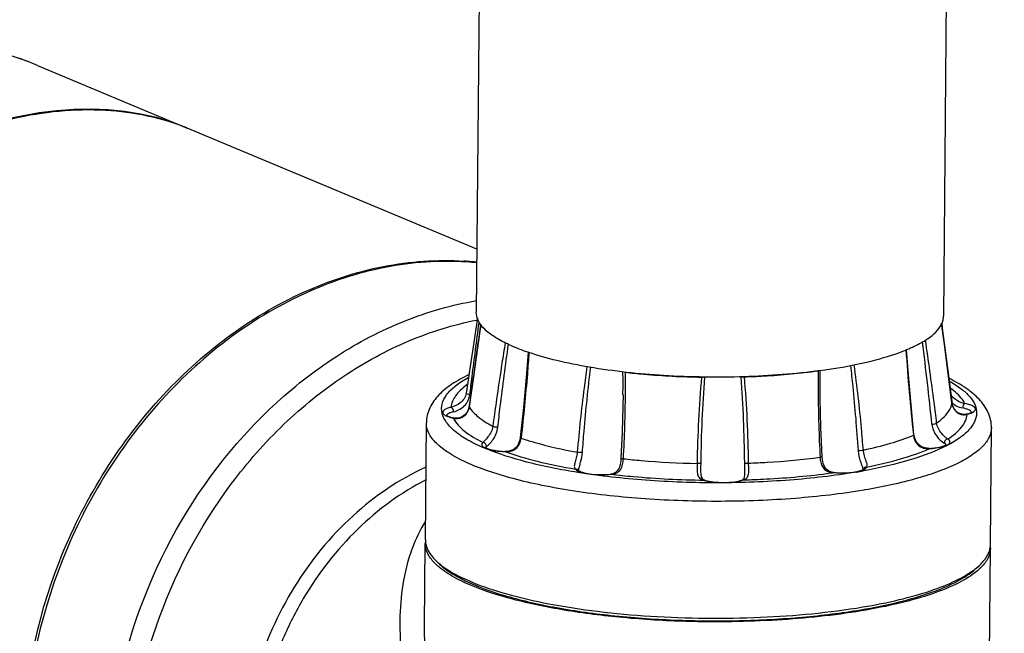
# Model space of a CAD drawing. Header units: millimetres. Extents: x 12 to 2508, y 25 to 1770.
# Tile 51 of 56: x 2183 to 2314, y 1265 to 1346. Entities that reach past the tile are written whole.
import ezdxf

# ---------------------------------------------------------------- set-up
doc = ezdxf.new("R2010")
doc.units = ezdxf.units.MM
for name, color, linetype in [('ARM2_ABL98', 7, 'Continuous'), ('COVER_M_PBL92', 7, 'Continuous'), ('FLANGE_J3_PBL106', 7, 'Continuous'), ('FLANGE_J4_PBL101', 7, 'Continuous'), ('HOLDER_M_PBL94', 7, 'Continuous'), ('HOLDER_S_PBL103', 7, 'Continuous'), ('MODULE_M_ABL91', 7, 'Continuous'), ('MODULE_S_ABL102', 7, 'Continuous'), ('new_view_8_VBL72', 7, 'Continuous'), ('PIPE2_PBL99', 7, 'Continuous')]:
    doc.layers.add(name, color=color, linetype=linetype)

# ---------------------------------------------------------------- blocks, each defined once
blk = doc.blocks.new('COVER_M_PBL92', base_point=(3020.1, 1908.35))
at = {"layer": 'COVER_M_PBL92', "color": 7}
blk.add_line((3042.72, 1960.17), (3062.57, 1951.86), dxfattribs=at)
blk.add_ellipse((3029.9, 1902.66), major_axis=(40.55, 44.19), ratio=0.660707, start_param=0.235353, end_param=3.372099, dxfattribs=at)
blk.add_open_spline([(3042.72, 1960.17), (3040.5, 1961.09), (3035.88, 1962.55), (3026.14, 1963.75), (3013.43, 1961.9), (2999.26, 1954.86), (2991.26, 1947.59), (2987.71, 1943.44)], degree=3, knots=[0, 0, 0, 0, 0.117403, 0.235789, 0.478098, 0.732691, 1, 1, 1, 1], dxfattribs=at)
at = {"layer": 'COVER_M_PBL92', "color": 2}
blk.add_open_spline([(3042.72, 1960.17), (3039.35, 1961.58), (3032.06, 1963.43), (3024.56, 1963.15), (3020.85, 1962.53)], degree=3, knots=[0, 0, 0, 0, 0.493081, 1, 1, 1, 1], dxfattribs=at)
blk = doc.blocks.new('HOLDER_M_PBL94', base_point=(3040.51, 1881.7))
at = {"layer": 'HOLDER_M_PBL94', "color": 7}
for p, q in [((3062.57, 1951.85), (3062.68, 1951.81)), ((3101.01, 1935.78), (3062.58, 1951.86))]:
    blk.add_line(p, q, dxfattribs=at)
for centre, radius, start, end in [((3096.78, 1894.68), 39.6, 84.8765, 86.3685), ((3096.81, 1894.97), 39.31, 83.8645, 84.8758)]:
    blk.add_arc(centre, radius, start, end, dxfattribs=at)
for points, knots in [([(2981.48, 1894.45), (2982.51, 1898.8), (2985.63, 1907.59), (2995.24, 1924.32), (3009.23, 1938.78), (3025.95, 1948.91), (3038.86, 1953.55), (3051.33, 1954.86), (3059.17, 1953.27), (3062.58, 1951.86)], [0, 0, 0, 0, 0.122291, 0.253252, 0.526603, 0.660631, 0.78591, 0.899046, 1, 1, 1, 1]), ([(3040.75, 1869.65), (3040.82, 1878.05), (3044.25, 1894.94), (3055.39, 1913.17), (3067.55, 1924.32), (3077.67, 1930.37), (3088.38, 1933.9), (3095.74, 1934.43), (3099.29, 1934.2)], [0, 0, 0, 0, 0.261606, 0.52432, 0.651308, 0.773023, 0.889029, 1, 1, 1, 1])]:
    blk.add_open_spline(points, degree=3, knots=knots, dxfattribs=at)
blk = doc.blocks.new('MODULE_M_ABL91', base_point=(3040.51, 1881.7))
at = {"layer": 'COVER_M_PBL92'}
blk.add_blockref('COVER_M_PBL92', (3020.1, 1908.35), dxfattribs=at)
at = {"layer": 'HOLDER_M_PBL94'}
blk.add_blockref('HOLDER_M_PBL94', (3040.51, 1881.7), dxfattribs=at)
blk = doc.blocks.new('PIPE2_PBL99', base_point=(3132.77, 2021.67))
at = {"layer": 'PIPE2_PBL99', "color": 7}
for p, q in [((3102.62, 2123.59), (3100.94, 1927.41)), ((3164.61, 2123.06), (3162.93, 1926.88)), ((3107.77, 1922.11), (3107.77, 1922.11)), ((3107.81, 1922.12), (3107.8, 1922.12)), ((3107.9, 1922.07), (3107.84, 1922.08)), ((3107.93, 1922.08), (3107.88, 1922.09)), ((3158.04, 1922.46), (3158.05, 1922.47)), ((3158.08, 1922.45), (3158.09, 1922.46))]:
    blk.add_line(p, q, dxfattribs=at)
for centre, radius, start, end in [((3104.45, 1927.92), 3.63, 211.9408, 213.0033), ((3160.64, 1926.9), 2.3, 347.4313, 359.4325), ((3118.69, 1953.96), 33.67, 251.0818, 251.2109), ((3149.35, 1943.52), 22.81, 292.3729, 292.5071), ((3136.52, 1993.8), 74.8, 277.7289, 279.5525)]:
    blk.add_arc(centre, radius, start, end, dxfattribs=at)
for points, knots in [([(3101.37, 1926), (3101.3, 1926.11), (3101.06, 1926.55), (3100.93, 1927.05), (3100.94, 1927.41)], [0, 0, 0, 0, 0.268927, 1, 1, 1, 1]), ([(3107.77, 1922.11), (3107.01, 1922.37), (3105.62, 1922.9), (3103.78, 1923.83), (3102.36, 1924.8), (3101.65, 1925.56), (3101.4, 1925.94)], [0, 0, 0, 0, 0.31953, 0.592147, 0.817698, 1, 1, 1, 1]), ([(3158.09, 1922.46), (3158.73, 1922.73), (3159.9, 1923.28), (3161.67, 1924.41), (3162.7, 1925.58), (3162.88, 1926.4)], [0, 0, 0, 0, 0.330263, 0.603734, 1, 1, 1, 1]), ([(3146.58, 1919.67), (3143.23, 1919.22), (3136.31, 1918.69), (3126.06, 1918.84), (3117.74, 1919.72), (3111.78, 1920.91), (3109.12, 1921.65), (3107.9, 1922.07)], [0, 0, 0, 0, 0.25969, 0.532272, 0.788048, 0.900979, 1, 1, 1, 1]), ([(3148.93, 1920.03), (3150.62, 1920.32), (3153.7, 1920.95), (3156.71, 1921.89), (3158.03, 1922.43)], [0, 0, 0, 0, 0.546046, 1, 1, 1, 1])]:
    blk.add_open_spline(points, degree=3, knots=knots, dxfattribs=at)
blk = doc.blocks.new('FLANGE_J4_PBL101', base_point=(3131.74, 1906.55))
at = {"layer": 'FLANGE_J4_PBL101', "color": 7}
for p, q in [((3101.1, 1926.65), (3099.61, 1916.69)), ((3101.1, 1926.65), (3101.01, 1926.03)), ((3146.58, 1919.35), (3146.58, 1919.56)), ((3099.61, 1916.69), (3099.6, 1916.63)), ((3099.6, 1916.63), (3099.6, 1916.63)), ((3120.41, 1916.47), (3120.41, 1916.46)), ((3163.92, 1916.45), (3163.91, 1916.47)), ((3163.92, 1916.45), (3163.92, 1916.45)), ((3097.98, 1913.38), (3097.98, 1913.38)), ((3165.94, 1913.88), (3165.94, 1913.88)), ((3094.18, 1897.22), (3094.31, 1912.73)), ((3169.17, 1896.58), (3169.31, 1912.09)), ((3114.49, 1906.42), (3114.49, 1906.42)), ((3130.75, 1906.66), (3130.75, 1906.66)), ((3118.75, 1905.93), (3118.75, 1905.93)), ((3131.27, 1905.12), (3131.27, 1905.12)), ((3136.54, 1906.03), (3136.54, 1906.02)), ((3148.38, 1906.15), (3148.38, 1906.15)), ((3096.12, 1893.94), (3095.65, 1894.39)), ((3167.17, 1893.34), (3167.66, 1893.78))]:
    blk.add_line(p, q, dxfattribs=at)
at = {"layer": 'FLANGE_J4_PBL101', "color": 2}
for p, q in [((3101.3, 1925.99), (3101.32, 1926.15)), ((3146.58, 1919.56), (3146.58, 1919.69)), ((3100, 1914.84), (3100.01, 1914.87)), ((3100, 1914.87), (3100, 1914.84)), ((3164.06, 1915.33), (3164.06, 1915.32)), ((3097.88, 1913.37), (3097.98, 1913.38)), ((3165.94, 1913.88), (3166.06, 1913.88)), ((3106.9, 1910.76), (3106.89, 1910.7)), ((3106.9, 1910.76), (3106.89, 1910.7)), ((3158.94, 1911.13), (3158.94, 1911.08)), ((3158.94, 1911.13), (3158.94, 1911.08)), ((3161.1, 1909.35), (3161.13, 1909.33)), ((3161.11, 1909.32), (3161.13, 1909.33)), ((3161.11, 1909.32), (3161.13, 1909.33)), ((3104.72, 1908.92), (3104.73, 1908.94)), ((3152.29, 1906.39), (3152.26, 1906.38)), ((3152.32, 1906.37), (3152.29, 1906.37)), ((3118.81, 1905.91), (3118.75, 1905.93)), ((3131.27, 1905.12), (3131.13, 1905.13)), ((3148, 1906.08), (3148.11, 1906.1)), ((3148.38, 1906.15), (3148.34, 1906.13)), ((3151.29, 1906.19), (3151.41, 1906.21)), ((3152.49, 1903.83), (3152.37, 1903.81))]:
    blk.add_line(p, q, dxfattribs=at)
at = {"layer": 'FLANGE_J4_PBL101', "color": 7}
for points in [[(3164.06, 1915.33), (3163.55, 1919.26), (3163.05, 1923.12), (3162.69, 1925.98)], [(3101.52, 1925.81), (3101.1, 1922.69), (3100.56, 1918.82), (3100, 1914.87)], [(3107.81, 1922.12), (3107.56, 1918.76), (3107.2, 1914.77), (3106.77, 1910.77)], [(3159.02, 1911.14), (3158.63, 1915.12), (3158.28, 1919.12), (3158.04, 1922.46)], [(3146.84, 1908.24), (3146.67, 1912.14), (3146.58, 1915.98), (3146.58, 1919.35)], [(3120.41, 1916.46), (3120.39, 1914.94), (3120.29, 1911.5), (3120.14, 1908.05)], [(3100, 1914.87), (3099.93, 1914.57), (3099.72, 1914.13), (3099.43, 1913.78), (3099.08, 1913.53), (3098.7, 1913.39), (3098.28, 1913.35), (3097.98, 1913.38)], [(3165.94, 1913.88), (3165.62, 1913.84), (3165.18, 1913.91), (3164.78, 1914.11), (3164.42, 1914.46), (3164.16, 1914.94), (3164.06, 1915.33)], [(3106.77, 1910.77), (3106.72, 1910.46), (3106.55, 1909.98), (3106.3, 1909.57), (3105.96, 1909.25), (3105.57, 1909.05), (3105.1, 1908.95), (3104.73, 1908.94)], [(3161.1, 1909.35), (3160.75, 1909.36), (3160.28, 1909.45), (3159.87, 1909.64), (3159.53, 1909.94), (3159.26, 1910.34), (3159.08, 1910.82), (3159.02, 1911.14)], [(3120.14, 1908.05), (3120.11, 1907.7), (3120.02, 1907.16), (3119.88, 1906.73), (3119.69, 1906.4), (3119.41, 1906.14), (3119.05, 1905.98), (3118.75, 1905.93)], [(3148.38, 1906.15), (3148.08, 1906.2), (3147.68, 1906.35), (3147.36, 1906.6), (3147.13, 1906.94), (3146.97, 1907.36), (3146.87, 1907.88), (3146.84, 1908.24)], [(3131.27, 1905.12), (3131.11, 1905.19), (3130.94, 1905.34), (3130.84, 1905.56), (3130.78, 1905.88), (3130.75, 1906.34), (3130.75, 1906.66)], [(3136.54, 1906.03), (3136.54, 1905.86), (3136.5, 1905.54), (3136.44, 1905.33), (3136.34, 1905.21), (3136.22, 1905.15)]]:
    blk.add_lwpolyline(points, dxfattribs=at)
at = {"layer": 'FLANGE_J4_PBL101', "color": 2}
for centre, radius, start, end in [((5354.2, 2202.49), 2208.88, 187.19138, 187.47023), ((2249.97, 2039.05), 859.06, 351.68882, 352.42474), ((2712.16, 1866.89), 451.55, 5.8054, 7.2001), ((3441.53, 1941.41), 284.21, 183.8302, 186.1161), ((2948.43, 1917.99), 171.98, 359.4924, 0.5044), ((3157.69, 1908.76), 10.57, 54.1944, 54.4663), ((3165.7, 1917.19), 2.45, 227.6662, 229.8137), ((3165.75, 1917.25), 2.52, 229.8365, 235.7804), ((3166.39, 1914.04), 0.279, 23.8073, 26.1956), ((3097.84, 1915.59), 2.13, 243.7545, 245.38), ((3097.23, 1913.63), 0.258, 156.4753, 158.9088), ((3100.95, 1914.9), 3.43, 206.4899, 207.2401), ((3098.34, 1915.2), 1.88, 255.8308, 258.5854), ((3098.33, 1915.15), 1.83, 258.5774, 263.4173), ((3165.64, 1915.3), 1.49, 278.0552, 286.6485), ((3163.58, 1914.06), 2.49, 354.9997, 355.6757), ((3165.71, 1916.29), 2.42, 291.4393, 294.1081), ((3166.4, 1914.05), 0.265, 21.6977, 23.8042), ((3166.41, 1914.05), 0.257, 20.4318, 21.6926), ((3112.78, 1934.78), 27.58, 247.1409, 247.3852), ((3160.89, 1912.16), 2.84, 268.8007, 274.3009), ((3160.87, 1912.42), 3.09, 274.2323, 274.7692), ((3115.23, 1907.93), 1.78, 240.9894, 243.5301), ((3138.41, 1982.69), 77.57, 279.646, 280.313), ((3151.38, 1908.56), 2.25, 293.0657, 294.4276), ((3151.46, 1908.38), 2.05, 294.4343, 295.3736), ((3117.71, 1915.7), 9.85, 276.0908, 276.4197), ((3132.49, 1909.64), 4.72, 253.1729, 254.7288), ((3135.22, 1908.4), 3.45, 287.2813, 289.9498), ((3136.04, 1993.86), 88.59, 277.8321, 277.9812), ((3148.53, 1909.2), 3.07, 263.0394, 266.5342), ((3149.37, 1917.13), 11.05, 264.665, 264.8746)]:
    blk.add_arc(centre, radius, start, end, dxfattribs=at)
at = {"layer": 'FLANGE_J4_PBL101', "color": 7}
for centre, radius, start, end in [((3096.94, 1897.2), 2.76, 179.5514, 189.4839), ((3097.04, 1897.22), 2.86, 189.4642, 191.9054), ((3166.27, 1896.63), 2.9, 344.5146, 349.5802), ((3166.41, 1896.61), 2.76, 349.5791, 359.4651), ((3101.43, 1900.56), 8.45, 226.806, 230.5711), ((3102.06, 1901.31), 9.43, 230.5129, 231.0318), ((3161.16, 1901.05), 9.75, 307.3316, 307.9375)]:
    blk.add_arc(centre, radius, start, end, dxfattribs=at)
at = {"layer": 'FLANGE_J4_PBL101', "color": 2}
for points, knots in [([(3100.08, 1916.48), (3100.18, 1917.28), (3100.59, 1920.45), (3100.99, 1923.62), (3101.3, 1925.99)], [0, 0, 0, 0, 0.251399, 1, 1, 1, 1]), ([(3104.79, 1923.35), (3104.63, 1922.43), (3104.03, 1918.75), (3103.5, 1915.05), (3103.13, 1912.27)], [0, 0, 0, 0, 0.248542, 1, 1, 1, 1]), ([(3162.03, 1912.7), (3161.92, 1913.63), (3161.46, 1917.3), (3160.95, 1920.98), (3160.54, 1923.72)], [0, 0, 0, 0, 0.251493, 1, 1, 1, 1]), ([(3103.79, 1912.14), (3103.9, 1913.06), (3104.33, 1916.73), (3104.81, 1920.4), (3105.21, 1923.14)], [0, 0, 0, 0, 0.251134, 1, 1, 1, 1]), ([(3107.93, 1922.08), (3107.86, 1921.13), (3107.58, 1917.35), (3107.21, 1913.58), (3106.9, 1910.76)], [0, 0, 0, 0, 0.250813, 1, 1, 1, 1]), ([(3115.62, 1920.18), (3115.48, 1919.24), (3114.97, 1915.47), (3114.58, 1911.69), (3114.34, 1908.85)], [0, 0, 0, 0, 0.249382, 1, 1, 1, 1]), ([(3115.02, 1908.81), (3115.09, 1909.76), (3115.39, 1913.53), (3115.77, 1917.3), (3116.13, 1920.11)], [0, 0, 0, 0, 0.250541, 1, 1, 1, 1]), ([(3120.46, 1907.97), (3120.62, 1910.83), (3120.74, 1914.66), (3120.73, 1918.49), (3120.72, 1919.44)], [0, 0, 0, 0, 0.749661, 1, 1, 1, 1]), ([(3146.31, 1919.63), (3146.3, 1918.67), (3146.29, 1914.85), (3146.41, 1911.02), (3146.56, 1908.16)], [0, 0, 0, 0, 0.250437, 1, 1, 1, 1]), ([(3150.59, 1920.35), (3150.7, 1919.42), (3151.1, 1915.67), (3151.41, 1911.91), (3151.6, 1909.08)], [0, 0, 0, 0, 0.249288, 1, 1, 1, 1]), ([(3152.3, 1909.13), (3152.22, 1910.07), (3151.9, 1913.85), (3151.48, 1917.62), (3151.09, 1920.44)], [0, 0, 0, 0, 0.250747, 1, 1, 1, 1]), ([(3102.07, 1909.36), (3101.31, 1909.68), (3099.93, 1910.33), (3098.19, 1911.46), (3096.98, 1912.66), (3096.3, 1913.94), (3096.31, 1915.3), (3096.99, 1916.58), (3098.21, 1917.75), (3099.26, 1918.42), (3099.86, 1918.74)], [0, 0, 0, 0, 0.179663, 0.328564, 0.448671, 0.546387, 0.635042, 0.732355, 0.851827, 1, 1, 1, 1]), ([(3163.71, 1918.28), (3164.26, 1917.97), (3165.24, 1917.35), (3166.43, 1916.29), (3167.17, 1915.16), (3167.41, 1913.97), (3167.09, 1912.78), (3166.28, 1911.68), (3165.03, 1910.64), (3164.02, 1910.04), (3163.44, 1909.74)], [0, 0, 0, 0, 0.159938, 0.292002, 0.400706, 0.495614, 0.591346, 0.702159, 0.837011, 1, 1, 1, 1]), ([(3099.73, 1917.81), (3099.42, 1917.58), (3098.86, 1917.13), (3098.01, 1916.2), (3097.63, 1915.34), (3097.58, 1914.79)], [0, 0, 0, 0, 0.303343, 0.565921, 1, 1, 1, 1]), ([(3165.76, 1915.29), (3165.67, 1915.48), (3165.18, 1916.27), (3164.46, 1916.9), (3163.87, 1917.33)], [0, 0, 0, 0, 0.216247, 1, 1, 1, 1]), ([(3099.6, 1916.63), (3099.56, 1916.38), (3099.36, 1915.9), (3098.68, 1915.2), (3098.01, 1914.92), (3097.58, 1914.79)], [0, 0, 0, 0, 0.260776, 0.529002, 1, 1, 1, 1]), ([(3097.92, 1914.21), (3098.44, 1914.33), (3099.23, 1914.73), (3099.88, 1915.65), (3100.04, 1916.2), (3100.08, 1916.48)], [0, 0, 0, 0, 0.485544, 0.745458, 1, 1, 1, 1]), ([(3100.08, 1916.48), (3099.98, 1916.5), (3099.83, 1916.53), (3099.67, 1916.6), (3099.63, 1916.65)], [0, 0, 0, 0, 0.606292, 1, 1, 1, 1]), ([(3165.76, 1915.29), (3165.42, 1915.38), (3164.72, 1915.61), (3164.13, 1916.12), (3163.92, 1916.45)], [0, 0, 0, 0, 0.476112, 1, 1, 1, 1]), ([(3097.58, 1914.79), (3097.4, 1914.75), (3097.09, 1914.66), (3096.71, 1914.48), (3096.47, 1914.26), (3096.47, 1914.07), (3096.51, 1914.01)], [0, 0, 0, 0, 0.377275, 0.659838, 0.850938, 1, 1, 1, 1]), ([(3097.92, 1914.21), (3097.7, 1914.16), (3097.37, 1914.06), (3097.05, 1913.85), (3096.99, 1913.73)], [0, 0, 0, 0, 0.624024, 1, 1, 1, 1]), ([(3097.92, 1914.21), (3097.92, 1914.27), (3097.89, 1914.5), (3097.74, 1914.75), (3097.58, 1914.79)], [0, 0, 0, 0, 0.279548, 1, 1, 1, 1]), ([(3098.12, 1913.33), (3098.33, 1913.31), (3098.76, 1913.33), (3099.57, 1913.73), (3099.94, 1914.4), (3100, 1914.84)], [0, 0, 0, 0, 0.23134, 0.484017, 1, 1, 1, 1]), ([(3100, 1914.84), (3100.31, 1914.34), (3101.29, 1913.35), (3102.45, 1912.63), (3103.13, 1912.27)], [0, 0, 0, 0, 0.435449, 1, 1, 1, 1]), ([(3162.03, 1912.7), (3162.31, 1912.9), (3163.18, 1913.58), (3163.92, 1914.55), (3164.06, 1915.32)], [0, 0, 0, 0, 0.302529, 1, 1, 1, 1]), ([(3164.06, 1915.32), (3164.12, 1914.87), (3164.47, 1914.21), (3165.25, 1913.82), (3165.66, 1913.8), (3165.85, 1913.83)], [0, 0, 0, 0, 0.527094, 0.777938, 1, 1, 1, 1]), ([(3164.33, 1915.16), (3164.42, 1915.1), (3164.77, 1914.89), (3165.17, 1914.77), (3165.47, 1914.71)], [0, 0, 0, 0, 0.265316, 1, 1, 1, 1]), ([(3165.76, 1915.29), (3165.67, 1915.26), (3165.52, 1915.06), (3165.47, 1914.83), (3165.47, 1914.71)], [0, 0, 0, 0, 0.440029, 1, 1, 1, 1]), ([(3166.64, 1914.17), (3166.61, 1914.23), (3166.49, 1914.35), (3166.1, 1914.56), (3165.74, 1914.65), (3165.47, 1914.71)], [0, 0, 0, 0, 0.156327, 0.374621, 1, 1, 1, 1]), ([(3167.14, 1914.66), (3167.11, 1914.74), (3166.96, 1914.88), (3166.51, 1915.12), (3166.08, 1915.23), (3165.76, 1915.29)], [0, 0, 0, 0, 0.156328, 0.374623, 1, 1, 1, 1]), ([(3166.7, 1914.08), (3166.79, 1914.12), (3166.93, 1914.2), (3167.1, 1914.34), (3167.19, 1914.5), (3167.16, 1914.62), (3167.14, 1914.66)], [0, 0, 0, 0, 0.344502, 0.607898, 0.810042, 1, 1, 1, 1]), ([(3096.51, 1914.01), (3096.52, 1913.98), (3096.62, 1913.83), (3096.78, 1913.74), (3096.9, 1913.68)], [0, 0, 0, 0, 0.195982, 1, 1, 1, 1]), ([(3096.96, 1913.65), (3097.02, 1913.63), (3097.32, 1913.5), (3097.64, 1913.43), (3097.88, 1913.37)], [0, 0, 0, 0, 0.213932, 1, 1, 1, 1]), ([(3097.9, 1913.33), (3098.24, 1912.69), (3099.46, 1911.42), (3100.94, 1910.57), (3101.82, 1910.13)], [0, 0, 0, 0, 0.424673, 1, 1, 1, 1]), ([(3163.5, 1910.58), (3163.87, 1910.82), (3164.53, 1911.3), (3165.34, 1912.11), (3165.87, 1912.95), (3166.04, 1913.56), (3166.06, 1913.85)], [0, 0, 0, 0, 0.307694, 0.570998, 0.797362, 1, 1, 1, 1]), ([(3166.06, 1913.88), (3166.11, 1913.89), (3166.29, 1913.93), (3166.47, 1913.99), (3166.6, 1914.04)], [0, 0, 0, 0, 0.271579, 1, 1, 1, 1]), ([(3152.37, 1903.81), (3149.36, 1903.3), (3143.04, 1902.57), (3133.35, 1902.2), (3123.54, 1902.51), (3115.63, 1903.35), (3109.8, 1904.38), (3105.95, 1905.26), (3102.56, 1906.28), (3099.7, 1907.39), (3097.4, 1908.6), (3095.69, 1909.88), (3094.58, 1911.23), (3094.31, 1912.26), (3094.31, 1912.73)], [0, 0, 0, 0, 0.14936, 0.311277, 0.475005, 0.629633, 0.700345, 0.765129, 0.823039, 0.873343, 0.915618, 0.949926, 0.977205, 1, 1, 1, 1]), ([(3103.13, 1912.27), (3103.06, 1911.76), (3102.7, 1911.08), (3102.14, 1910.46), (3101.9, 1910.23), (3101.82, 1910.13)], [0, 0, 0, 0, 0.605956, 0.851359, 1, 1, 1, 1]), ([(3102.3, 1909.6), (3102.43, 1909.71), (3102.75, 1909.99), (3103.4, 1910.76), (3103.73, 1911.57), (3103.79, 1912.14)], [0, 0, 0, 0, 0.169398, 0.426257, 1, 1, 1, 1]), ([(3103.79, 1912.14), (3103.67, 1912.14), (3103.44, 1912.17), (3103.22, 1912.22), (3103.13, 1912.27)], [0, 0, 0, 0, 0.556992, 1, 1, 1, 1]), ([(3169.31, 1912.09), (3169.3, 1911.66), (3169.06, 1910.74), (3168.12, 1909.51), (3166.67, 1908.35), (3164.71, 1907.26), (3162.27, 1906.24), (3158.19, 1904.93), (3154.85, 1904.23), (3152.49, 1903.83)], [0, 0, 0, 0, 0.064585, 0.140049, 0.233053, 0.346449, 0.480867, 0.635664, 1, 1, 1, 1]), ([(3161.4, 1912.56), (3161.52, 1912.57), (3161.74, 1912.6), (3161.96, 1912.65), (3162.03, 1912.7)], [0, 0, 0, 0, 0.581101, 1, 1, 1, 1]), ([(3161.4, 1912.56), (3161.46, 1911.99), (3161.87, 1910.98), (3162.65, 1910.28), (3163.04, 1910.05)], [0, 0, 0, 0, 0.557972, 1, 1, 1, 1]), ([(3163.5, 1910.58), (3163.39, 1910.67), (3163.1, 1910.9), (3162.47, 1911.5), (3162.09, 1912.19), (3162.03, 1912.7)], [0, 0, 0, 0, 0.164555, 0.414728, 1, 1, 1, 1]), ([(3104.72, 1908.92), (3104.98, 1908.9), (3105.51, 1908.92), (3106.24, 1909.27), (3106.72, 1909.92), (3106.86, 1910.44), (3106.89, 1910.7)], [0, 0, 0, 0, 0.249969, 0.499898, 0.749467, 1, 1, 1, 1]), ([(3106.77, 1910.77), (3106.77, 1910.75), (3106.82, 1910.72), (3106.86, 1910.71), (3106.89, 1910.7)], [0, 0, 0, 0, 0.321742, 1, 1, 1, 1]), ([(3106.89, 1910.7), (3107.44, 1910.51), (3109.89, 1909.75), (3112.39, 1909.2), (3114.34, 1908.85)], [0, 0, 0, 0, 0.226769, 1, 1, 1, 1]), ([(3152.3, 1909.13), (3153.51, 1909.38), (3155.76, 1909.93), (3157.95, 1910.67), (3158.94, 1911.08)], [0, 0, 0, 0, 0.537152, 1, 1, 1, 1]), ([(3159.02, 1911.14), (3159.03, 1911.14), (3159.01, 1911.1), (3158.97, 1911.09), (3158.94, 1911.08)], [0, 0, 0, 0, 0.146544, 1, 1, 1, 1]), ([(3158.94, 1911.08), (3158.99, 1910.62), (3159.3, 1909.9), (3160.12, 1909.4), (3160.59, 1909.33), (3160.83, 1909.32)], [0, 0, 0, 0, 0.497032, 0.749673, 1, 1, 1, 1]), ([(3163.5, 1910.58), (3163.38, 1910.57), (3163.14, 1910.43), (3163.04, 1910.18), (3163.04, 1910.05)], [0, 0, 0, 0, 0.492128, 1, 1, 1, 1]), ([(3163.54, 1909.86), (3163.62, 1909.91), (3163.74, 1910), (3163.86, 1910.32), (3163.64, 1910.5), (3163.5, 1910.58)], [0, 0, 0, 0, 0.285317, 0.494458, 1, 1, 1, 1]), ([(3101.82, 1910.13), (3101.77, 1910.08), (3101.66, 1909.97), (3101.66, 1909.74), (3101.83, 1909.55), (3101.99, 1909.46), (3102.09, 1909.41)], [0, 0, 0, 0, 0.237894, 0.430614, 0.667411, 1, 1, 1, 1]), ([(3102.3, 1909.6), (3102.3, 1909.73), (3102.2, 1909.99), (3101.95, 1910.12), (3101.82, 1910.13)], [0, 0, 0, 0, 0.500892, 1, 1, 1, 1]), ([(3102.09, 1909.41), (3102.11, 1909.4), (3102.2, 1909.35), (3102.3, 1909.32), (3102.37, 1909.29)], [0, 0, 0, 0, 0.232943, 1, 1, 1, 1]), ([(3102.3, 1909.6), (3102.28, 1909.59), (3102.23, 1909.55), (3102.19, 1909.49), (3102.18, 1909.45)], [0, 0, 0, 0, 0.283244, 1, 1, 1, 1]), ([(3114.41, 1906.15), (3112.12, 1906.51), (3107.98, 1907.33), (3103.94, 1908.58), (3102.18, 1909.32)], [0, 0, 0, 0, 0.548266, 1, 1, 1, 1]), ([(3102.37, 1909.29), (3102.7, 1909.17), (3103.49, 1909), (3104.28, 1908.93), (3104.72, 1908.92)], [0, 0, 0, 0, 0.448415, 1, 1, 1, 1]), ([(3151.6, 1909.08), (3151.71, 1909.07), (3151.94, 1909.07), (3152.18, 1909.1), (3152.3, 1909.13)], [0, 0, 0, 0, 0.478287, 1, 1, 1, 1]), ([(3151.6, 1909.08), (3151.62, 1908.83), (3151.69, 1908.34), (3151.89, 1907.64), (3152.11, 1907.07), (3152.24, 1906.72), (3152.26, 1906.57)], [0, 0, 0, 0, 0.289979, 0.575857, 0.827341, 1, 1, 1, 1]), ([(3152.75, 1906.87), (3152.81, 1906.95), (3152.83, 1907.15), (3152.77, 1907.41), (3152.63, 1907.8), (3152.42, 1908.37), (3152.32, 1908.86), (3152.3, 1909.13)], [0, 0, 0, 0, 0.127704, 0.225255, 0.350959, 0.662635, 1, 1, 1, 1]), ([(3163.44, 1909.74), (3161.93, 1908.95), (3158.25, 1907.62), (3154.46, 1906.76), (3152.32, 1906.37)], [0, 0, 0, 0, 0.440723, 1, 1, 1, 1]), ([(3152.75, 1906.87), (3154.3, 1907.18), (3157.13, 1907.85), (3159.89, 1908.79), (3161.11, 1909.32)], [0, 0, 0, 0, 0.544012, 1, 1, 1, 1]), ([(3161.13, 1909.33), (3161.51, 1909.35), (3162.18, 1909.42), (3162.85, 1909.57), (3163.14, 1909.67)], [0, 0, 0, 0, 0.553551, 1, 1, 1, 1]), ([(3163.23, 1909.9), (3163.22, 1909.91), (3163.16, 1909.97), (3163.09, 1910.02), (3163.04, 1910.05)], [0, 0, 0, 0, 0.21934, 1, 1, 1, 1]), ([(3163.14, 1909.67), (3163.18, 1909.68), (3163.32, 1909.74), (3163.45, 1909.8), (3163.54, 1909.86)], [0, 0, 0, 0, 0.280603, 1, 1, 1, 1]), ([(3104.72, 1908.92), (3106.13, 1908.42), (3109.23, 1907.52), (3112.4, 1906.88), (3114.1, 1906.59)], [0, 0, 0, 0, 0.463965, 1, 1, 1, 1]), ([(3114.34, 1908.85), (3114.32, 1908.59), (3114.22, 1908.09), (3114.04, 1907.52), (3113.95, 1907.12), (3113.94, 1906.89), (3113.98, 1906.71), (3114.06, 1906.62), (3114.1, 1906.59)], [0, 0, 0, 0, 0.335461, 0.641052, 0.762706, 0.857794, 0.932287, 1, 1, 1, 1]), ([(3115.02, 1908.81), (3114.92, 1908.8), (3114.69, 1908.8), (3114.46, 1908.82), (3114.34, 1908.85)], [0, 0, 0, 0, 0.454745, 1, 1, 1, 1]), ([(3114.52, 1906.45), (3114.54, 1906.61), (3114.63, 1906.96), (3114.86, 1907.73), (3114.99, 1908.37), (3115.02, 1908.81)], [0, 0, 0, 0, 0.19328, 0.444738, 1, 1, 1, 1]), ([(3118.81, 1905.91), (3119.05, 1905.93), (3119.53, 1906.02), (3120.12, 1906.49), (3120.39, 1907.2), (3120.45, 1907.71), (3120.46, 1907.97)], [0, 0, 0, 0, 0.247169, 0.482258, 0.732903, 1, 1, 1, 1]), ([(3120.14, 1908.05), (3120.13, 1908.04), (3120.17, 1908.02), (3120.27, 1907.99), (3120.38, 1907.98), (3120.46, 1907.97)], [0, 0, 0, 0, 0.092985, 0.297919, 1, 1, 1, 1]), ([(3120.46, 1907.97), (3121.25, 1907.88), (3124.5, 1907.57), (3127.77, 1907.4), (3130.24, 1907.34)], [0, 0, 0, 0, 0.24378, 1, 1, 1, 1]), ([(3137.08, 1907.39), (3137.9, 1907.42), (3141.07, 1907.57), (3144.23, 1907.86), (3146.56, 1908.16)], [0, 0, 0, 0, 0.258249, 1, 1, 1, 1]), ([(3146.84, 1908.24), (3146.84, 1908.23), (3146.81, 1908.21), (3146.72, 1908.18), (3146.63, 1908.17), (3146.56, 1908.16)], [0, 0, 0, 0, 0.09657, 0.298881, 1, 1, 1, 1]), ([(3146.56, 1908.16), (3146.57, 1907.94), (3146.63, 1907.52), (3146.83, 1906.91), (3147.24, 1906.43), (3147.62, 1906.27), (3147.82, 1906.21)], [0, 0, 0, 0, 0.261574, 0.515361, 0.756783, 1, 1, 1, 1]), ([(3114.1, 1906.59), (3114.12, 1906.57), (3114.2, 1906.49), (3114.29, 1906.42), (3114.37, 1906.38)], [0, 0, 0, 0, 0.213773, 1, 1, 1, 1]), ([(3114.44, 1906.34), (3114.67, 1906.23), (3115.23, 1906.06), (3115.8, 1905.96), (3116.12, 1905.92)], [0, 0, 0, 0, 0.433458, 1, 1, 1, 1]), ([(3130.24, 1907.34), (3130.23, 1907.08), (3130.22, 1906.59), (3130.25, 1905.98), (3130.42, 1905.58), (3130.67, 1905.28), (3130.94, 1905.17), (3131.13, 1905.13)], [0, 0, 0, 0, 0.297474, 0.564808, 0.678823, 0.78422, 1, 1, 1, 1]), ([(3130.76, 1907.4), (3130.75, 1907.38), (3130.68, 1907.37), (3130.58, 1907.35), (3130.42, 1907.34), (3130.3, 1907.34), (3130.24, 1907.34)], [0, 0, 0, 0, 0.103742, 0.325848, 0.639671, 1, 1, 1, 1]), ([(3136.39, 1905.16), (3136.56, 1905.21), (3136.9, 1905.38), (3137.12, 1905.96), (3137.11, 1906.64), (3137.08, 1907.13), (3137.08, 1907.39)], [0, 0, 0, 0, 0.201307, 0.414866, 0.691094, 1, 1, 1, 1]), ([(3136.51, 1907.44), (3136.51, 1907.32), (3136.52, 1906.85), (3136.54, 1906.38), (3136.54, 1906.03)], [0, 0, 0, 0, 0.252961, 1, 1, 1, 1]), ([(3136.51, 1907.44), (3136.53, 1907.43), (3136.6, 1907.41), (3136.79, 1907.39), (3136.96, 1907.39), (3137.08, 1907.39)], [0, 0, 0, 0, 0.128276, 0.360604, 1, 1, 1, 1]), ([(3151.44, 1906.25), (3151.52, 1906.27), (3151.8, 1906.33), (3152.07, 1906.41), (3152.26, 1906.49)], [0, 0, 0, 0, 0.28117, 1, 1, 1, 1]), ([(3152.75, 1906.87), (3152.65, 1906.88), (3152.45, 1906.82), (3152.32, 1906.66), (3152.28, 1906.57)], [0, 0, 0, 0, 0.505803, 1, 1, 1, 1]), ([(3152.34, 1906.52), (3152.39, 1906.55), (3152.55, 1906.63), (3152.71, 1906.76), (3152.75, 1906.87)], [0, 0, 0, 0, 0.317409, 1, 1, 1, 1]), ([(3151.29, 1906.19), (3148.4, 1905.7), (3142.32, 1905.01), (3132.99, 1904.66), (3123.59, 1904.99), (3117.39, 1905.67), (3114.41, 1906.15)], [0, 0, 0, 0, 0.23767, 0.49535, 0.755411, 1, 1, 1, 1]), ([(3116.12, 1905.92), (3116.34, 1905.9), (3117.21, 1905.82), (3118.1, 1905.84), (3118.76, 1905.91)], [0, 0, 0, 0, 0.246095, 1, 1, 1, 1]), ([(3118.81, 1905.91), (3119.8, 1905.8), (3123.9, 1905.37), (3128.01, 1905.17), (3131.13, 1905.13)], [0, 0, 0, 0, 0.242449, 1, 1, 1, 1]), ([(3131.25, 1905.09), (3131.68, 1904.97), (3132.62, 1904.83), (3133.58, 1904.8), (3134.09, 1904.81)], [0, 0, 0, 0, 0.464745, 1, 1, 1, 1]), ([(3134.09, 1904.81), (3134.48, 1904.82), (3135.21, 1904.88), (3135.93, 1905.02), (3136.24, 1905.11)], [0, 0, 0, 0, 0.546625, 1, 1, 1, 1]), ([(3136.39, 1905.16), (3137.4, 1905.19), (3141.28, 1905.35), (3145.15, 1905.69), (3148, 1906.08)], [0, 0, 0, 0, 0.259197, 1, 1, 1, 1]), ([(3148.38, 1906.13), (3148.91, 1906.08), (3149.94, 1906.06), (3150.96, 1906.16), (3151.44, 1906.25)], [0, 0, 0, 0, 0.520618, 1, 1, 1, 1])]:
    blk.add_open_spline(points, degree=3, knots=knots, dxfattribs=at)
at = {"layer": 'FLANGE_J4_PBL101', "color": 7}
for points, knots in [([(3120.72, 1919.44), (3121.54, 1919.35), (3124.89, 1919.01), (3128.26, 1918.84), (3130.82, 1918.8)], [0, 0, 0, 0, 0.243184, 1, 1, 1, 1]), ([(3136.52, 1918.84), (3137.37, 1918.87), (3140.64, 1919.01), (3143.91, 1919.31), (3146.31, 1919.63)], [0, 0, 0, 0, 0.258893, 1, 1, 1, 1]), ([(3099.9, 1919.09), (3099.15, 1918.73), (3097.75, 1917.97), (3095.95, 1916.55), (3094.66, 1914.81), (3094.31, 1913.42), (3094.31, 1912.73)], [0, 0, 0, 0, 0.283145, 0.534031, 0.768217, 1, 1, 1, 1]), ([(3130.82, 1918.8), (3130.85, 1918.8), (3130.96, 1918.8), (3131.08, 1918.8), (3131.17, 1918.82)], [0, 0, 0, 0, 0.269811, 1, 1, 1, 1]), ([(3136.16, 1918.85), (3136.19, 1918.85), (3136.31, 1918.84), (3136.43, 1918.83), (3136.52, 1918.84)], [0, 0, 0, 0, 0.231237, 1, 1, 1, 1]), ([(3169.31, 1912.09), (3169.31, 1912.78), (3168.98, 1914.2), (3167.69, 1915.98), (3165.87, 1917.44), (3164.46, 1918.23), (3163.69, 1918.61)], [0, 0, 0, 0, 0.231094, 0.464851, 0.715891, 1, 1, 1, 1]), ([(3166.65, 1914.14), (3166.66, 1914.15), (3166.68, 1914.16), (3166.69, 1914.17), (3166.7, 1914.18)], [0, 0, 0, 0, 0.383813, 1, 1, 1, 1]), ([(3096.95, 1913.75), (3096.95, 1913.75), (3096.93, 1913.78), (3097, 1913.71), (3097.05, 1913.69), (3097.18, 1913.61), (3097.33, 1913.56), (3097.6, 1913.47), (3097.82, 1913.41), (3097.98, 1913.38)], [0, 0, 0, 0, 0.014878, 0.049502, 0.130548, 0.249844, 0.400284, 0.577755, 1, 1, 1, 1]), ([(3165.94, 1913.88), (3166.09, 1913.92), (3166.34, 1913.99), (3166.57, 1914.09), (3166.65, 1914.14)], [0, 0, 0, 0, 0.612532, 1, 1, 1, 1]), ([(3102.14, 1909.48), (3102.13, 1909.48), (3102.12, 1909.5), (3102.16, 1909.45), (3102.2, 1909.43), (3102.29, 1909.38), (3102.39, 1909.33), (3102.58, 1909.26), (3102.87, 1909.17), (3103.27, 1909.08), (3103.72, 1909.01), (3104.22, 1908.96), (3104.56, 1908.94), (3104.73, 1908.94)], [0, 0, 0, 0, 0.004699, 0.014174, 0.037009, 0.071826, 0.116558, 0.169761, 0.298106, 0.450638, 0.621863, 0.806821, 1, 1, 1, 1]), ([(3161.1, 1909.35), (3161.37, 1909.36), (3161.87, 1909.41), (3162.54, 1909.52), (3163.01, 1909.67), (3163.26, 1909.78), (3163.32, 1909.84)], [0, 0, 0, 0, 0.353364, 0.658196, 0.88676, 1, 1, 1, 1]), ([(3114.49, 1906.42), (3114.51, 1906.39), (3114.66, 1906.31), (3114.96, 1906.18), (3115.42, 1906.06), (3116.24, 1905.91), (3117.36, 1905.84), (3118.29, 1905.88), (3118.75, 1905.93)], [0, 0, 0, 0, 0.031003, 0.111019, 0.224665, 0.362771, 0.680182, 1, 1, 1, 1]), ([(3148.38, 1906.15), (3148.77, 1906.11), (3149.55, 1906.08), (3150.65, 1906.14), (3151.54, 1906.29), (3152.05, 1906.44), (3152.23, 1906.55)], [0, 0, 0, 0, 0.301367, 0.595983, 0.843376, 1, 1, 1, 1]), ([(3152.23, 1906.55), (3152.24, 1906.56), (3152.26, 1906.57), (3152.31, 1906.62), (3152.29, 1906.58), (3152.28, 1906.57)], [0, 0, 0, 0, 0.472173, 0.701977, 1, 1, 1, 1]), ([(3131.27, 1905.12), (3131.64, 1905.01), (3132.49, 1904.87), (3133.81, 1904.8), (3135.09, 1904.88), (3135.89, 1905.03), (3136.22, 1905.15)], [0, 0, 0, 0, 0.233051, 0.514795, 0.789157, 1, 1, 1, 1]), ([(3094.24, 1896.63), (3094.28, 1896.43), (3094.55, 1895.58), (3095.14, 1894.87), (3095.65, 1894.39)], [0, 0, 0, 0, 0.221924, 1, 1, 1, 1]), ([(3167.66, 1893.78), (3167.83, 1893.94), (3168.43, 1894.53), (3168.91, 1895.28), (3169.07, 1895.86)], [0, 0, 0, 0, 0.284144, 1, 1, 1, 1]), ([(3096.12, 1893.94), (3096.56, 1893.53), (3097.64, 1892.73), (3100.41, 1891.23), (3104.95, 1889.63), (3111.44, 1888.14), (3119.02, 1887.07), (3127.27, 1886.48), (3135.77, 1886.4), (3144.03, 1886.85), (3149.4, 1887.5), (3151.96, 1887.93)], [0, 0, 0, 0, 0.031752, 0.069851, 0.165018, 0.283075, 0.418894, 0.565922, 0.716811, 0.863954, 1, 1, 1, 1]), ([(3096.13, 1893.97), (3096.69, 1893.51), (3098.05, 1892.64), (3099.51, 1891.96), (3100.32, 1891.62)], [0, 0, 0, 0, 0.453513, 1, 1, 1, 1]), ([(3151.96, 1887.93), (3153.67, 1888.22), (3156.85, 1888.86), (3161.17, 1890.09), (3164.59, 1891.51), (3166.46, 1892.69), (3167.17, 1893.34)], [0, 0, 0, 0, 0.319993, 0.596514, 0.823825, 1, 1, 1, 1]), ([(3152.24, 1888.3), (3153.86, 1888.57), (3156.88, 1889.17), (3161.03, 1890.32), (3164.4, 1891.63), (3166.31, 1892.71), (3167.08, 1893.29)], [0, 0, 0, 0, 0.312593, 0.58639, 0.816316, 1, 1, 1, 1]), ([(3167.16, 1893.36), (3167.2, 1893.39), (3167.37, 1893.53), (3167.54, 1893.67), (3167.66, 1893.78)], [0, 0, 0, 0, 0.257043, 1, 1, 1, 1]), ([(3100.32, 1891.62), (3101.82, 1890.99), (3105.2, 1889.88), (3110.8, 1888.61), (3117.19, 1887.64), (3126.56, 1886.79), (3138.34, 1886.68), (3147.75, 1887.55), (3152.24, 1888.3)], [0, 0, 0, 0, 0.092858, 0.203169, 0.327519, 0.461694, 0.740341, 1, 1, 1, 1])]:
    blk.add_open_spline(points, degree=3, knots=knots, dxfattribs=at)
at = {"layer": 'FLANGE_J4_PBL101', "color": 2}
for points in [[(3099.89, 1918.6), (3099.86, 1918.55), (3099.84, 1918.47), (3099.86, 1918.4)], [(3130.82, 1918.8), (3130.48, 1914.99), (3130.3, 1911.17), (3130.24, 1907.34)], [(3130.76, 1907.4), (3130.82, 1911.21), (3130.97, 1915.02), (3131.26, 1918.82)], [(3136.05, 1918.85), (3136.32, 1915.05), (3136.46, 1911.25), (3136.51, 1907.44)], [(3137.08, 1907.39), (3137.02, 1911.21), (3136.85, 1915.03), (3136.52, 1918.84)], [(3099.63, 1916.65), (3099.62, 1916.66), (3099.61, 1916.67), (3099.61, 1916.69)], [(3163.28, 1909.8), (3163.27, 1909.84), (3163.25, 1909.87), (3163.23, 1909.9)], [(3114.49, 1906.42), (3114.4, 1906.53), (3114.24, 1906.6), (3114.1, 1906.59)], [(3114.52, 1906.39), (3114.52, 1906.41), (3114.52, 1906.43), (3114.52, 1906.45)], [(3130.75, 1906.66), (3130.75, 1906.91), (3130.76, 1907.15), (3130.76, 1907.4)], [(3136.39, 1905.16), (3136.34, 1905.18), (3136.27, 1905.17), (3136.22, 1905.15)], [(3147.82, 1906.21), (3147.93, 1906.18), (3148.04, 1906.16), (3148.15, 1906.15)]]:
    blk.add_open_spline(points, degree=3, dxfattribs=at)
blk = doc.blocks.new('ARM2_ABL98', base_point=(3131.74, 2028.96))
at = {"layer": 'FLANGE_J4_PBL101'}
blk.add_blockref('FLANGE_J4_PBL101', (3131.74, 1906.55), dxfattribs=at)
at = {"layer": 'PIPE2_PBL99'}
blk.add_blockref('PIPE2_PBL99', (3132.77, 2021.67), dxfattribs=at)
blk = doc.blocks.new('HOLDER_S_PBL103', base_point=(3120.38, 1865.77))
at = {"layer": 'HOLDER_S_PBL103', "color": 7}
for p, q in [((3094.08, 1885.7), (3094.17, 1896.74)), ((3168.71, 1842.68), (3169.17, 1896.1)), ((3075.79, 1829.21), (3076.01, 1855.45)), ((3163.91, 1842.13), (3163.95, 1842.16)), ((3163.91, 1842.13), (3163.91, 1842.16)), ((3083.27, 1826.66), (3101.46, 1830.72)), ((3099.79, 1830.44), (3081.6, 1826.38)), ((3081.6, 1826.38), (3076.61, 1828.47)), ((3081.6, 1826.38), (3083.27, 1826.66)), ((3083.27, 1826.66), (3083.62, 1826.52))]:
    blk.add_line(p, q, dxfattribs=at)
at = {"layer": 'HOLDER_S_PBL103', "color": 2}
for p, q in [((3076.61, 1828.47), (3076.92, 1864.58)), ((3076.92, 1864.58), (3100, 1854.93)), ((3100, 1854.93), (3099.79, 1830.44)), ((3101.46, 1830.5), (3101.46, 1830.72))]:
    blk.add_line(p, q, dxfattribs=at)
at = {"layer": 'HOLDER_S_PBL103', "color": 7}
for centre, radius, start, end in [((3096.9, 1896.72), 2.73, 174.8581, 179.5022), ((3166.44, 1896.12), 2.73, 359.5016, 4.9534), ((3163.15, 1898.28), 6.71, 314.7539, 315.5356), ((3076.15, 1829.21), 0.364, 179.5432, 184.905), ((3076.28, 1829.25), 0.498, 205.8947, 207.4527)]:
    blk.add_arc(centre, radius, start, end, dxfattribs=at)
for centre, major_axis, start_param, end_param in [((3131.15, 1835.72), (37.56, 6.96), 6.121587, 8.837407), ((3131.15, 1835.72), (35.56, 6.58), 0.006721, 0.395117), ((3131.15, 1835.72), (35.56, 6.58), 6.807722, 8.837407), ((3159.94, 1841.42), (4.01, 0.74), -0.004711, 1.071088)]:
    blk.add_ellipse(centre, major_axis=major_axis, ratio=0.024305, start_param=start_param, end_param=end_param, dxfattribs=at)
for points, knots in [([(3094.24, 1905.16), (3090.93, 1903.47), (3084.69, 1898.87), (3078.74, 1891.18), (3075.16, 1884.12), (3072.52, 1876.66), (3071.63, 1870.72), (3071.6, 1866.81)], [0, 0, 0, 0, 0.239275, 0.490895, 0.619328, 0.747835, 1, 1, 1, 1]), ([(3095.36, 1894.19), (3095, 1894.56), (3094.41, 1895.34), (3094.17, 1896.3), (3094.17, 1896.74)], [0, 0, 0, 0, 0.541073, 1, 1, 1, 1]), ([(3169.17, 1896.1), (3169.17, 1895.66), (3168.91, 1894.71), (3168.31, 1893.94), (3167.94, 1893.57)], [0, 0, 0, 0, 0.459139, 1, 1, 1, 1]), ([(3100.31, 1891.14), (3099.43, 1891.5), (3097.88, 1892.24), (3096.43, 1893.21), (3095.85, 1893.72)], [0, 0, 0, 0, 0.551549, 1, 1, 1, 1]), ([(3167.43, 1893.1), (3166.68, 1892.47), (3164.75, 1891.3), (3161.27, 1889.91), (3156.93, 1888.7), (3153.74, 1888.07), (3152.02, 1887.78)], [0, 0, 0, 0, 0.178842, 0.407178, 0.682783, 1, 1, 1, 1]), ([(3128.78, 1886.38), (3125.98, 1886.46), (3120.57, 1886.78), (3112.87, 1887.74), (3106.14, 1889.12), (3102.08, 1890.4), (3100.31, 1891.14)], [0, 0, 0, 0, 0.28984, 0.561159, 0.801328, 1, 1, 1, 1]), ([(3152.02, 1887.78), (3148.34, 1887.17), (3140.59, 1886.38), (3132.82, 1886.27), (3128.78, 1886.38)], [0, 0, 0, 0, 0.48065, 1, 1, 1, 1]), ([(3071.6, 1866.81), (3071.57, 1863.64), (3072.22, 1857.44), (3074.44, 1851.59), (3075.91, 1848.97)], [0, 0, 0, 0, 0.514016, 1, 1, 1, 1]), ([(3075.84, 1829.02), (3075.9, 1828.91), (3076.15, 1828.68), (3076.43, 1828.54), (3076.61, 1828.47)], [0, 0, 0, 0, 0.412217, 1, 1, 1, 1])]:
    blk.add_open_spline(points, degree=3, knots=knots, dxfattribs=at)
at = {"layer": 'HOLDER_S_PBL103', "color": 2}
for points, knots in [([(3094.18, 1899.68), (3093.47, 1898.53), (3092.69, 1896.89), (3092.12, 1895.19), (3091.99, 1894.76)], [0, 0, 0, 0, 0.748343, 1, 1, 1, 1]), ([(3091.99, 1894.76), (3091.07, 1891.72), (3090.41, 1885.09), (3091.82, 1875.03), (3095.07, 1864.82), (3098.21, 1858.2), (3100, 1854.93)], [0, 0, 0, 0, 0.229025, 0.47253, 0.729959, 1, 1, 1, 1]), ([(3100, 1854.93), (3098.14, 1859.94), (3095.21, 1870.06), (3094.03, 1880.56), (3094.08, 1885.7)], [0, 0, 0, 0, 0.509965, 1, 1, 1, 1]), ([(3076.92, 1864.58), (3076.67, 1863.82), (3075.83, 1860.84), (3075.39, 1857.73), (3075.45, 1855.44)], [0, 0, 0, 0, 0.260213, 1, 1, 1, 1]), ([(3076.92, 1864.58), (3076.78, 1863.82), (3076.3, 1860.8), (3076.03, 1857.74), (3076.01, 1855.45)], [0, 0, 0, 0, 0.254024, 1, 1, 1, 1]), ([(3075.96, 1851.49), (3075.88, 1851.82), (3075.6, 1853.12), (3075.47, 1854.45), (3075.45, 1855.44)], [0, 0, 0, 0, 0.251427, 1, 1, 1, 1]), ([(3075.71, 1855.17), (3075.74, 1855.12), (3075.88, 1854.93), (3075.98, 1854.71), (3076.01, 1854.53)], [0, 0, 0, 0, 0.261487, 1, 1, 1, 1])]:
    blk.add_open_spline(points, degree=3, knots=knots, dxfattribs=at)
at = {"layer": 'HOLDER_S_PBL103', "color": 7}
for points in [[(3095.85, 1893.72), (3095.68, 1893.87), (3095.52, 1894.02), (3095.36, 1894.19)], [(3167.88, 1893.51), (3167.74, 1893.37), (3167.59, 1893.23), (3167.43, 1893.1)], [(3075.79, 1829.18), (3075.8, 1829.13), (3075.81, 1829.08), (3075.83, 1829.04)]]:
    blk.add_open_spline(points, degree=3, dxfattribs=at)
at = {"layer": 'HOLDER_S_PBL103', "color": 2}
blk.add_open_spline([(3075.45, 1855.44), (3075.54, 1855.36), (3075.63, 1855.27), (3075.71, 1855.17)], degree=3, dxfattribs=at)
blk = doc.blocks.new('MODULE_S_ABL102', base_point=(3122.26, 1823.51))
at = {"layer": 'HOLDER_S_PBL103'}
blk.add_blockref('HOLDER_S_PBL103', (3120.38, 1865.77), dxfattribs=at)
blk = doc.blocks.new('FLANGE_J3_PBL106', base_point=(3071.03, 1875.38))
at = {"layer": 'FLANGE_J3_PBL106', "color": 2}
for p, q in [((3100.97, 1926.37), (3101.04, 1926.38)), ((3100.97, 1926.26), (3101.04, 1926.27))]:
    blk.add_line(p, q, dxfattribs=at)
at = {"layer": 'FLANGE_J3_PBL106', "color": 7}
blk.add_open_spline([(3101.01, 1933.97), (3097.42, 1934.33), (3089.96, 1934.04), (3079.02, 1930.76), (3068.65, 1924.82), (3056.14, 1913.69), (3044.64, 1895.26), (3041.1, 1878.08), (3041.02, 1869.54)], degree=3, knots=[0, 0, 0, 0, 0.110686, 0.22634, 0.347798, 0.474707, 0.73776, 1, 1, 1, 1], dxfattribs=at)
at = {"layer": 'FLANGE_J3_PBL106', "color": 2}
for points, knots in [([(3052.04, 1864.93), (3052.11, 1872.37), (3054.83, 1887.38), (3063.75, 1904.1), (3073.66, 1915.11), (3082.08, 1921.74), (3091.22, 1926.53), (3097.72, 1928.4), (3100.95, 1928.95)], [0, 0, 0, 0, 0.257447, 0.517637, 0.644903, 0.768144, 0.886551, 1, 1, 1, 1]), ([(3054.81, 1864.75), (3054.87, 1871.83), (3057.43, 1886.11), (3065.81, 1902.08), (3075.14, 1912.68), (3083.08, 1919.11), (3091.73, 1923.84), (3097.89, 1925.76), (3100.97, 1926.37)], [0, 0, 0, 0, 0.256986, 0.516868, 0.644144, 0.767537, 0.886219, 1, 1, 1, 1]), ([(3094.25, 1906.85), (3090.73, 1905.25), (3084.02, 1900.68), (3076.27, 1891.16), (3071.19, 1879.72), (3069.9, 1871.4), (3069.87, 1867.29)], [0, 0, 0, 0, 0.238201, 0.489809, 0.746964, 1, 1, 1, 1])]:
    blk.add_open_spline(points, degree=3, knots=knots, dxfattribs=at)
blk = doc.blocks.new('NEW_VIEW_8_VBL72', base_point=(3101.86, 1793.21))
at = {"layer": 'ARM2_ABL98'}
blk.add_blockref('ARM2_ABL98', (3131.74, 2028.96), dxfattribs=at)
at = {"layer": 'FLANGE_J3_PBL106'}
blk.add_blockref('FLANGE_J3_PBL106', (3071.03, 1875.38), dxfattribs=at)
at = {"layer": 'MODULE_M_ABL91'}
blk.add_blockref('MODULE_M_ABL91', (3040.51, 1881.7), dxfattribs=at)
at = {"layer": 'MODULE_S_ABL102'}
blk.add_blockref('MODULE_S_ABL102', (3122.26, 1823.51), dxfattribs=at)

msp = doc.modelspace()

# ---------------------------------------------------------------- block references
at = {"layer": 'new_view_8_VBL72'}
msp.add_blockref('NEW_VIEW_8_VBL72', (2244.71, 1173.42), dxfattribs=at)

doc.saveas('drawing.dxf')
